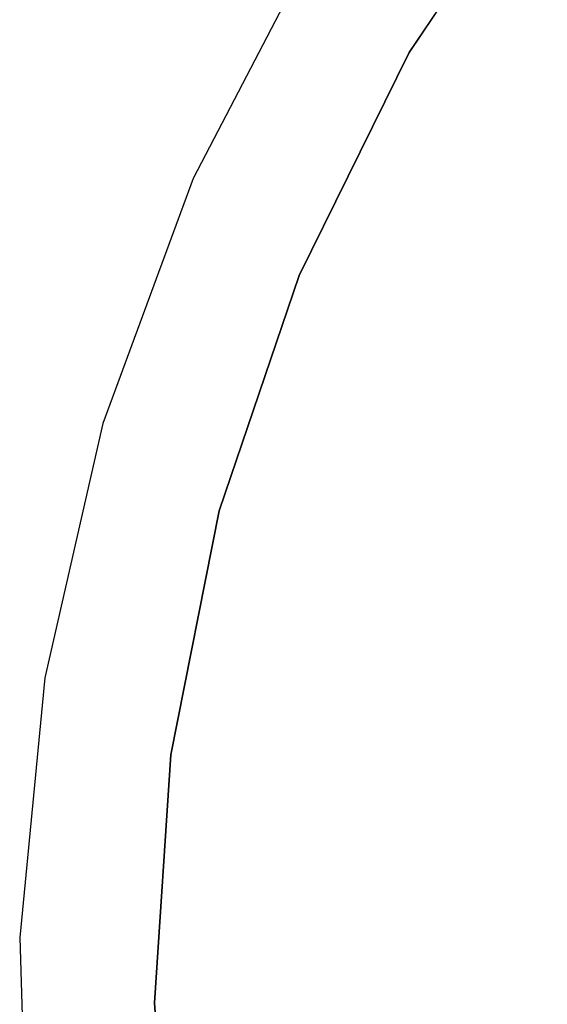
# Model space of a CAD drawing. Extents: x -4.25 to 4.25, y -4.25 to 4.25.
# Tile 19 of 34: x -3 to -2.22, y 0 to 1.45. Entities that reach past the tile are written whole.
import ezdxf

# ---------------------------------------------------------------- set-up
doc = ezdxf.new("R2010")
doc.units = 0
doc.header["$LTSCALE"] = 2.54
doc.layers.get('0').update_dxf_attribs({"color": 13, "linetype": 'CONTINUOUS'})

# ---------------------------------------------------------------- blocks, each defined once
blk = doc.blocks.new('VIS_Z_O_ENIE_2_STL_2')
at = {"color": 0}
for p, q in [((-2.4249, 1.4), (-2.2214, 1.7045)), ((-2.2214, 1.7045, -2.6), (-2.4249, 1.4, -2.6)), ((-2.4249, 1.4), (-2.2214, 1.7045)), ((-2.2214, 1.7045, -2.6), (-2.4249, 1.4, -2.6)), ((-2.5654, 1.5552), (-2.7432, 1.2144)), ((-2.5654, 1.5552, -2.4), (-2.7432, 1.2144, -2.4)), ((-2.5654, 1.5552), (-2.7432, 1.2144)), ((-2.5654, 1.5552, -2.4), (-2.7432, 1.2144, -2.4)), ((-2.5869, 1.0715), (-2.4249, 1.4)), ((-2.4249, 1.4, -2.6), (-2.5869, 1.0715, -2.6)), ((-2.5869, 1.0715), (-2.4249, 1.4)), ((-2.4249, 1.4, -2.6), (-2.5869, 1.0715, -2.6)), ((-2.4249, 1.4), (-2.4249, 1.4, -2.6)), ((-2.4249, 1.4), (-2.4249, 1.4, -2.6)), ((-2.7432, 1.2144), (-2.876, 0.8536)), ((-2.7432, 1.2144, -2.4), (-2.876, 0.8536, -2.4)), ((-2.7432, 1.2144), (-2.876, 0.8536)), ((-2.7432, 1.2144, -2.4), (-2.876, 0.8536, -2.4)), ((-2.7432, 1.2144, -2.4), (-2.7432, 1.2144)), ((-2.7432, 1.2144, -2.4), (-2.7432, 1.2144)), ((-2.7046, 0.7247), (-2.5869, 1.0715)), ((-2.5869, 1.0715, -2.6), (-2.7046, 0.7247, -2.6)), ((-2.7046, 0.7247), (-2.5869, 1.0715)), ((-2.5869, 1.0715, -2.6), (-2.7046, 0.7247, -2.6)), ((-2.5869, 1.0715), (-2.5869, 1.0715, -2.6)), ((-2.5869, 1.0715), (-2.5869, 1.0715, -2.6)), ((-2.876, 0.8536), (-2.9615, 0.4788)), ((-2.876, 0.8536, -2.4), (-2.9615, 0.4788, -2.4)), ((-2.876, 0.8536), (-2.9615, 0.4788)), ((-2.876, 0.8536, -2.4), (-2.9615, 0.4788, -2.4)), ((-2.876, 0.8536, -2.4), (-2.876, 0.8536)), ((-2.876, 0.8536, -2.4), (-2.876, 0.8536)), ((-2.776, 0.3655), (-2.7046, 0.7247)), ((-2.7046, 0.7247, -2.6), (-2.776, 0.3655, -2.6)), ((-2.776, 0.3655), (-2.7046, 0.7247)), ((-2.7046, 0.7247, -2.6), (-2.776, 0.3655, -2.6)), ((-2.7046, 0.7247), (-2.7046, 0.7247, -2.6)), ((-2.7046, 0.7247), (-2.7046, 0.7247, -2.6)), ((-2.9615, 0.4788), (-2.9985, 0.0962)), ((-2.9615, 0.4788, -2.4), (-2.9985, 0.0962, -2.4)), ((-2.9615, 0.4788), (-2.9985, 0.0962)), ((-2.9615, 0.4788, -2.4), (-2.9985, 0.0962, -2.4)), ((-2.9615, 0.4788, -2.4), (-2.9615, 0.4788)), ((-2.9615, 0.4788, -2.4), (-2.9615, 0.4788)), ((-2.8, 0), (-2.776, 0.3655)), ((-2.776, 0.3655, -2.6), (-2.8, 0, -2.6)), ((-2.8, 0), (-2.776, 0.3655)), ((-2.776, 0.3655, -2.6), (-2.8, 0, -2.6)), ((-2.776, 0.3655), (-2.776, 0.3655, -2.6)), ((-2.776, 0.3655), (-2.776, 0.3655, -2.6)), ((-2.9985, 0.0962), (-2.9861, -0.2881)), ((-2.9985, 0.0962, -2.4), (-2.9985, 0.0962)), ((-2.9985, 0.0962, -2.4), (-2.9861, -0.2881, -2.4)), ((-2.9985, 0.0962), (-2.9861, -0.2881)), ((-2.9985, 0.0962, -2.4), (-2.9985, 0.0962)), ((-2.9985, 0.0962, -2.4), (-2.9861, -0.2881, -2.4)), ((-2.776, -0.3655), (-2.8, 0)), ((-2.8, 0, -2.6), (-2.776, -0.3655, -2.6)), ((-2.8, 0), (-2.8, 0, -2.6)), ((-2.8, 0), (-2.8, 0, -2.6)), ((-2.776, -0.3655), (-2.8, 0)), ((-2.8, 0, -2.6), (-2.776, -0.3655, -2.6))]:
    blk.add_line(p, q, dxfattribs=at)

msp = doc.modelspace()

# ---------------------------------------------------------------- block references
at = {"color": 0}
msp.add_blockref('VIS_Z_O_ENIE_2_STL_2', (0, 0), dxfattribs=at)

doc.saveas('drawing.dxf')
